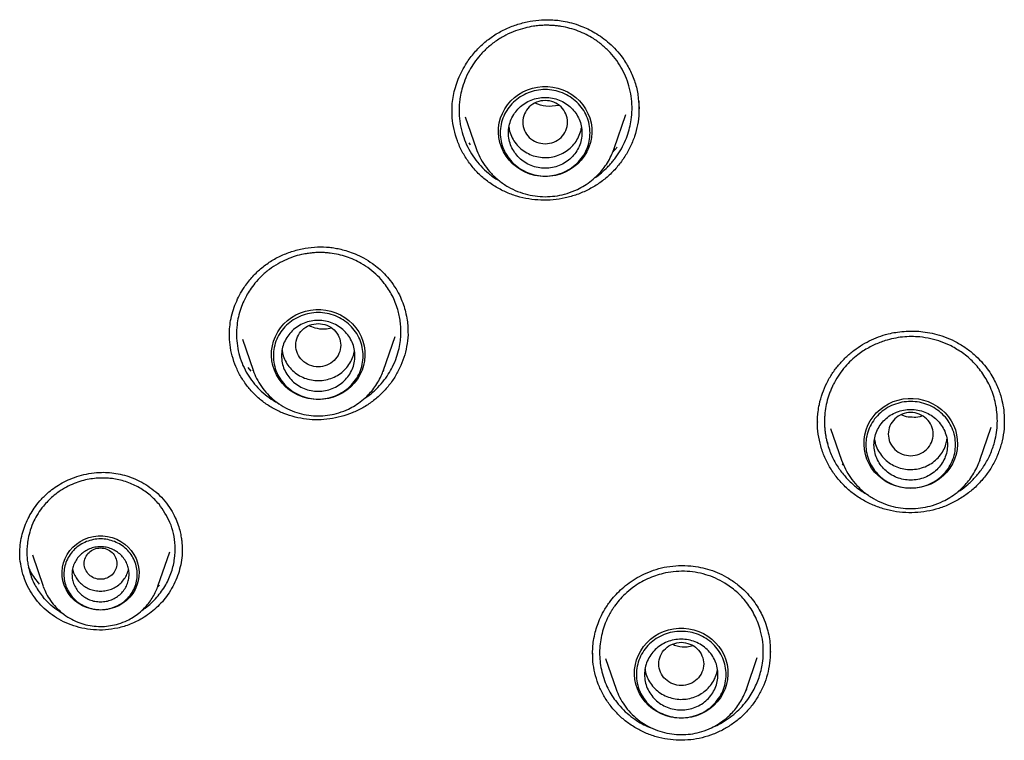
# Model space of a CAD drawing. Header units: millimetres. Extents: x 8 to 1762, y 12 to 2803.
# Tile 73 of 118: x 822 to 846, y 2369 to 2387. Entities that reach past the tile are written whole.
import ezdxf

# ---------------------------------------------------------------- set-up
doc = ezdxf.new("R2010")
doc.units = ezdxf.units.MM

msp = doc.modelspace()

# ---------------------------------------------------------------- linework, layer by layer
at = {"color": 7, "linetype": 'Continuous', "lineweight": 30}
for p, q in [((837.203, 2384.722), (837.22, 2384.518)), ((832.959, 2384.324), (833.226, 2383.55)), ((836.612, 2383.55), (836.897, 2384.377)), ((833.091, 2383.639), (833.056, 2383.687)), ((836.601, 2383.524), (836.612, 2383.549)), ((836.612, 2383.55), (836.603, 2383.524)), ((831.552, 2379.111), (831.557, 2379.04)), ((827.5, 2378.87), (827.762, 2378.11)), ((830.956, 2378.11), (831.24, 2378.935)), ((827.718, 2378.086), (827.642, 2378.175)), ((827.766, 2378.099), (827.762, 2378.11)), ((830.945, 2378.083), (830.955, 2378.11)), ((830.956, 2378.11), (830.946, 2378.083)), ((841.595, 2376.814), (841.596, 2376.849)), ((846.167, 2376.891), (846.166, 2376.857)), ((841.913, 2376.685), (842.183, 2375.903)), ((845.568, 2375.903), (845.847, 2376.712)), ((841.852, 2376.313), (841.818, 2376.38)), ((845.558, 2375.877), (845.568, 2375.903)), ((845.568, 2375.903), (845.559, 2375.878)), ((842.241, 2375.766), (842.196, 2375.81)), ((825.43, 2372.814), (825.721, 2373.656)), ((826.025, 2373.749), (826.023, 2373.705)), ((822.355, 2373.583), (822.62, 2372.814)), ((825.422, 2372.795), (825.43, 2372.813)), ((825.427, 2372.806), (825.422, 2372.801)), ((825.43, 2372.814), (825.424, 2372.795)), ((825.466, 2372.844), (825.433, 2372.812)), ((836.084, 2371.149), (836.083, 2371.162)), ((836.399, 2371.042), (836.656, 2370.296)), ((839.85, 2370.296), (840.117, 2371.07)), ((840.432, 2371.203), (840.433, 2371.196)), ((839.85, 2370.296), (839.827, 2370.235))]:
    msp.add_line(p, q, dxfattribs=at)
at = {"color": 7, "linetype": 'Continuous', "lineweight": 30, "flags": 128}
for points in [[(834.919, 2382.86), (834.793, 2382.867), (834.669, 2382.887), (834.547, 2382.92), (834.43, 2382.966), (834.319, 2383.024), (834.216, 2383.093), (834.12, 2383.173), (834.035, 2383.262), (833.96, 2383.36), (833.897, 2383.466), (833.846, 2383.577), (833.809, 2383.693), (833.784, 2383.812), (833.774, 2383.934), (833.778, 2384.055), (833.795, 2384.176), (833.826, 2384.294), (833.87, 2384.408), (833.927, 2384.516), (833.996, 2384.618), (834.076, 2384.712), (834.167, 2384.797), (834.266, 2384.871), (834.374, 2384.935), (834.488, 2384.987), (834.607, 2385.026), (834.731, 2385.053), (834.856, 2385.066), (834.982, 2385.066), (835.108, 2385.053), (835.231, 2385.026), (835.35, 2384.987), (835.464, 2384.935), (835.572, 2384.871), (835.672, 2384.797), (835.762, 2384.712), (835.842, 2384.618), (835.911, 2384.516), (835.968, 2384.408), (836.013, 2384.294), (836.044, 2384.176), (836.061, 2384.055), (836.064, 2383.934), (836.054, 2383.812), (836.03, 2383.693), (835.992, 2383.577), (835.941, 2383.466), (835.878, 2383.36), (835.803, 2383.262), (835.718, 2383.173), (835.623, 2383.093), (835.519, 2383.024), (835.408, 2382.966), (835.291, 2382.92), (835.17, 2382.887), (835.045, 2382.867), (834.919, 2382.86)], [(829.359, 2377.393), (829.233, 2377.4), (829.108, 2377.42), (828.987, 2377.453), (828.87, 2377.499), (828.759, 2377.557), (828.655, 2377.626), (828.56, 2377.706), (828.474, 2377.795), (828.4, 2377.893), (828.337, 2377.999), (828.286, 2378.11), (828.248, 2378.226), (828.224, 2378.345), (828.214, 2378.467), (828.217, 2378.588), (828.234, 2378.709), (828.265, 2378.827), (828.31, 2378.941), (828.367, 2379.049), (828.436, 2379.151), (828.516, 2379.245), (828.606, 2379.33), (828.706, 2379.404), (828.813, 2379.468), (828.928, 2379.52), (829.047, 2379.559), (829.17, 2379.586), (829.296, 2379.599), (829.422, 2379.599), (829.547, 2379.586), (829.67, 2379.559), (829.79, 2379.52), (829.904, 2379.468), (830.011, 2379.404), (830.111, 2379.33), (830.202, 2379.245), (830.282, 2379.151), (830.351, 2379.049), (830.408, 2378.941), (830.452, 2378.827), (830.483, 2378.709), (830.5, 2378.588), (830.504, 2378.467), (830.493, 2378.345), (830.469, 2378.226), (830.432, 2378.11), (830.381, 2377.999), (830.318, 2377.893), (830.243, 2377.795), (830.158, 2377.706), (830.062, 2377.626), (829.959, 2377.557), (829.848, 2377.499), (829.731, 2377.453), (829.609, 2377.42), (829.485, 2377.4), (829.359, 2377.393)], [(843.876, 2375.214), (843.75, 2375.221), (843.625, 2375.241), (843.504, 2375.274), (843.387, 2375.32), (843.276, 2375.377), (843.172, 2375.447), (843.077, 2375.527), (842.991, 2375.616), (842.917, 2375.714), (842.854, 2375.819), (842.803, 2375.931), (842.765, 2376.047), (842.741, 2376.166), (842.731, 2376.287), (842.734, 2376.409), (842.751, 2376.53), (842.782, 2376.647), (842.827, 2376.761), (842.884, 2376.87), (842.953, 2376.972), (843.033, 2377.066), (843.123, 2377.15), (843.223, 2377.225), (843.33, 2377.289), (843.445, 2377.341), (843.564, 2377.38), (843.687, 2377.407), (843.813, 2377.42), (843.939, 2377.42), (844.064, 2377.407), (844.187, 2377.38), (844.307, 2377.341), (844.421, 2377.289), (844.528, 2377.225), (844.628, 2377.15), (844.719, 2377.066), (844.799, 2376.972), (844.868, 2376.87), (844.925, 2376.761), (844.969, 2376.647), (845, 2376.53), (845.017, 2376.409), (845.021, 2376.287), (845.01, 2376.166), (844.986, 2376.047), (844.949, 2375.931), (844.898, 2375.819), (844.835, 2375.714), (844.76, 2375.616), (844.675, 2375.527), (844.579, 2375.447), (844.476, 2375.377), (844.365, 2375.32), (844.248, 2375.274), (844.126, 2375.241), (844.002, 2375.221), (843.876, 2375.214)], [(824.025, 2372.231), (823.909, 2372.238), (823.795, 2372.258), (823.684, 2372.292), (823.579, 2372.339), (823.48, 2372.398), (823.389, 2372.468), (823.308, 2372.548), (823.238, 2372.638), (823.18, 2372.735), (823.135, 2372.838), (823.103, 2372.946), (823.085, 2373.056), (823.082, 2373.168), (823.093, 2373.28), (823.117, 2373.389), (823.156, 2373.495), (823.208, 2373.595), (823.272, 2373.688), (823.348, 2373.773), (823.433, 2373.849), (823.528, 2373.913), (823.631, 2373.966), (823.739, 2374.007), (823.852, 2374.034), (823.967, 2374.048), (824.083, 2374.048), (824.198, 2374.034), (824.311, 2374.007), (824.42, 2373.966), (824.522, 2373.913), (824.617, 2373.849), (824.703, 2373.773), (824.778, 2373.688), (824.842, 2373.595), (824.894, 2373.495), (824.933, 2373.389), (824.958, 2373.28), (824.968, 2373.168), (824.965, 2373.056), (824.947, 2372.946), (824.915, 2372.838), (824.87, 2372.735), (824.812, 2372.638), (824.742, 2372.548), (824.661, 2372.468), (824.57, 2372.398), (824.472, 2372.339), (824.366, 2372.292), (824.255, 2372.258), (824.141, 2372.238), (824.025, 2372.231)], [(838.253, 2369.58), (838.127, 2369.586), (838.003, 2369.606), (837.881, 2369.64), (837.764, 2369.685), (837.653, 2369.743), (837.549, 2369.813), (837.454, 2369.892), (837.369, 2369.982), (837.294, 2370.08), (837.231, 2370.185), (837.18, 2370.297), (837.143, 2370.413), (837.118, 2370.532), (837.108, 2370.653), (837.111, 2370.775), (837.129, 2370.895), (837.16, 2371.013), (837.204, 2371.127), (837.261, 2371.236), (837.33, 2371.337), (837.41, 2371.431), (837.501, 2371.516), (837.6, 2371.591), (837.708, 2371.655), (837.822, 2371.706), (837.941, 2371.746), (838.065, 2371.773), (838.19, 2371.786), (838.316, 2371.786), (838.442, 2371.773), (838.565, 2371.746), (838.684, 2371.706), (838.798, 2371.655), (838.906, 2371.591), (839.005, 2371.516), (839.096, 2371.431), (839.176, 2371.337), (839.245, 2371.236), (839.302, 2371.127), (839.346, 2371.013), (839.377, 2370.895), (839.395, 2370.775), (839.398, 2370.653), (839.388, 2370.532), (839.364, 2370.413), (839.326, 2370.297), (839.275, 2370.185), (839.212, 2370.08), (839.137, 2369.982), (839.052, 2369.892), (838.957, 2369.813), (838.853, 2369.743), (838.742, 2369.685), (838.625, 2369.64), (838.504, 2369.606), (838.379, 2369.586), (838.253, 2369.58)]]:
    msp.add_lwpolyline(points, dxfattribs=at)
at = {"color": 7, "linetype": 'Continuous', "lineweight": 30}
for points, knots in [([(832.637, 2384.44), (832.637, 2384.495), (832.637, 2384.609), (832.66, 2384.799), (832.702, 2384.997), (832.767, 2385.201), (832.855, 2385.404), (832.981, 2385.632), (833.153, 2385.869), (833.375, 2386.101), (833.62, 2386.296), (833.889, 2386.454), (834.176, 2386.574), (834.47, 2386.655), (834.758, 2386.698), (834.995, 2386.706), (835.193, 2386.694), (835.37, 2386.671), (835.576, 2386.626), (835.778, 2386.559), (835.969, 2386.476), (836.143, 2386.383), (836.32, 2386.268), (836.496, 2386.127), (836.669, 2385.961), (836.769, 2385.831), (836.82, 2385.764)], [0, 0, 0, 0, 0.0308615, 0.0644978, 0.1002386, 0.1376129, 0.1766377, 0.2162121, 0.2736425, 0.3287269, 0.3820188, 0.4352905, 0.4888224, 0.5415188, 0.5913682, 0.6382047, 0.6630327, 0.6935311, 0.7298399, 0.7721032, 0.8036126, 0.8377718, 0.8745475, 0.9138858, 0.9557211, 1, 1, 1, 1]), ([(836.672, 2385.7), (836.619, 2385.768), (836.513, 2385.905), (836.32, 2386.085), (836.121, 2386.231), (835.921, 2386.344), (835.728, 2386.429), (835.524, 2386.495), (835.353, 2386.533), (835.217, 2386.552), (835.116, 2386.562), (835.007, 2386.567), (834.889, 2386.567), (834.762, 2386.559), (834.604, 2386.54), (834.411, 2386.501), (834.185, 2386.431), (833.951, 2386.327), (833.72, 2386.19), (833.508, 2386.024), (833.326, 2385.84), (833.179, 2385.652), (833.051, 2385.447), (832.95, 2385.23), (832.877, 2385.008), (832.837, 2384.822), (832.817, 2384.666), (832.809, 2384.53), (832.81, 2384.396), (832.82, 2384.264), (832.839, 2384.133), (832.874, 2383.963), (832.939, 2383.757), (833.045, 2383.524), (833.139, 2383.383), (833.185, 2383.313)], [0, 0, 0, 0, 0.039497, 0.079835, 0.121012, 0.152454, 0.184366, 0.216749, 0.249599, 0.263598, 0.278852, 0.295359, 0.313119, 0.332131, 0.352393, 0.38512, 0.42065, 0.458979, 0.500098, 0.541817, 0.580816, 0.6171, 0.650673, 0.691215, 0.726959, 0.757911, 0.778933, 0.7998, 0.820512, 0.841069, 0.861473, 0.881724, 0.921751, 0.961174, 1, 1, 1, 1]), ([(836.82, 2385.764), (836.881, 2385.67), (837.002, 2385.483), (837.123, 2385.172), (837.191, 2384.916), (837.201, 2384.764), (837.203, 2384.722)], [0, 0, 0, 0, 0.297815, 0.593424, 0.888082, 1, 1, 1, 1]), ([(836.114, 2382.816), (836.12, 2382.819), (836.185, 2382.858), (836.297, 2382.95), (836.425, 2383.065), (836.519, 2383.166), (836.59, 2383.248), (836.659, 2383.339), (836.748, 2383.471), (836.843, 2383.64), (836.93, 2383.846), (836.991, 2384.049), (837.033, 2384.266), (837.052, 2384.503), (837.04, 2384.761), (836.994, 2385.017), (836.915, 2385.261), (836.81, 2385.491), (836.718, 2385.631), (836.672, 2385.7)], [0, 0, 0, 0, 0.005867, 0.068039, 0.130239, 0.161359, 0.192487, 0.228481, 0.265323, 0.33653, 0.404471, 0.469138, 0.530526, 0.607246, 0.687599, 0.767676, 0.846437, 0.923879, 1, 1, 1, 1]), ([(837.215, 2384.532), (837.217, 2384.495), (837.221, 2384.36), (837.187, 2384.128), (837.115, 2383.843), (837.002, 2383.57), (836.855, 2383.314), (836.676, 2383.078), (836.468, 2382.866), (836.233, 2382.682), (835.975, 2382.53), (835.699, 2382.412), (835.411, 2382.33), (835.114, 2382.283), (834.814, 2382.274), (834.515, 2382.303), (834.224, 2382.371), (833.945, 2382.475), (833.683, 2382.614), (833.442, 2382.785), (833.223, 2382.985), (833.103, 2383.14), (833.042, 2383.217)], [0, 0, 0, 0, 0.019591, 0.071494, 0.12343, 0.175103, 0.22663, 0.278084, 0.329527, 0.381047, 0.432596, 0.484106, 0.535621, 0.587149, 0.638698, 0.690322, 0.741902, 0.793345, 0.844771, 0.896277, 0.947969, 1, 1, 1, 1]), ([(834.919, 2383.661), (834.847, 2383.669), (834.704, 2383.686), (834.52, 2383.807), (834.399, 2383.983), (834.354, 2384.191), (834.399, 2384.399), (834.52, 2384.576), (834.704, 2384.693), (834.919, 2384.735), (835.135, 2384.693), (835.319, 2384.576), (835.44, 2384.399), (835.484, 2384.191), (835.44, 2383.983), (835.319, 2383.807), (835.135, 2383.686), (834.991, 2383.669), (834.919, 2383.661)], [0, 0, 0, 0, 0.0625, 0.125, 0.1875, 0.25, 0.3125, 0.375, 0.4375, 0.5, 0.5625, 0.625, 0.6875, 0.75, 0.8125, 0.875, 0.9375, 1, 1, 1, 1]), ([(835.252, 2384.602), (835.146, 2384.585), (834.947, 2384.553), (834.76, 2384.624), (834.673, 2384.657)], [0, 0, 0, 0, 0.530176, 1, 1, 1, 1]), ([(837.207, 2384.725), (837.209, 2384.713), (837.221, 2384.642), (837.218, 2384.57), (837.215, 2384.51)], [0, 0, 0, 0, 0.16449, 1, 1, 1, 1]), ([(833.042, 2383.217), (832.988, 2383.3), (832.88, 2383.463), (832.763, 2383.732), (832.682, 2384.012), (832.64, 2384.263), (832.641, 2384.42), (832.641, 2384.481)], [0, 0, 0, 0, 0.217848, 0.434297, 0.650097, 0.865866, 1, 1, 1, 1]), ([(834.033, 2384.064), (834.035, 2384.045), (834.042, 2383.971), (834.089, 2383.845), (834.173, 2383.695), (834.289, 2383.565), (834.427, 2383.458), (834.585, 2383.38), (834.756, 2383.333), (834.933, 2383.318), (835.109, 2383.338), (835.278, 2383.39), (835.434, 2383.473), (835.569, 2383.583), (835.68, 2383.717), (835.759, 2383.869), (835.801, 2383.985), (835.806, 2384.049), (835.806, 2384.056)], [0, 0, 0, 0, 0.022374, 0.09157, 0.160766, 0.229962, 0.299158, 0.368354, 0.437551, 0.506747, 0.575943, 0.645139, 0.714335, 0.783531, 0.852727, 0.921923, 0.991119, 1, 1, 1, 1]), ([(833.226, 2383.549), (833.255, 2383.477), (833.313, 2383.329), (833.44, 2383.123), (833.598, 2382.928), (833.788, 2382.752), (834.004, 2382.604), (834.24, 2382.49), (834.484, 2382.412), (834.732, 2382.369), (834.978, 2382.361), (835.22, 2382.385), (835.465, 2382.442), (835.688, 2382.529), (835.887, 2382.638), (836.06, 2382.76), (836.211, 2382.898), (836.34, 2383.045), (836.447, 2383.197), (836.537, 2383.357), (836.581, 2383.47), (836.601, 2383.524)], [0, 0, 0, 0, 0.053121, 0.108275, 0.165554, 0.225085, 0.285951, 0.3456, 0.403928, 0.460947, 0.51667, 0.571107, 0.626466, 0.688372, 0.733511, 0.781764, 0.833158, 0.873791, 0.91621, 0.960416, 1, 1, 1, 1]), ([(836.678, 2383.577), (836.648, 2383.54), (836.618, 2383.501), (836.581, 2383.467), (836.579, 2383.466)], [0, 0, 0, 0, 0.9524843, 1, 1, 1, 1]), ([(833.185, 2383.313), (833.236, 2383.246), (833.339, 2383.112), (833.528, 2382.937), (833.684, 2382.814), (833.783, 2382.76), (833.805, 2382.748)], [0, 0, 0, 0, 0.2982481, 0.6019066, 0.911016, 1, 1, 1, 1]), ([(827.182, 2378.958), (827.183, 2379.014), (827.185, 2379.135), (827.209, 2379.335), (827.26, 2379.547), (827.335, 2379.757), (827.428, 2379.954), (827.555, 2380.166), (827.723, 2380.385), (827.942, 2380.601), (828.188, 2380.783), (828.456, 2380.928), (828.741, 2381.036), (829.037, 2381.107), (829.336, 2381.138), (829.582, 2381.132), (829.773, 2381.107), (829.922, 2381.076), (830.086, 2381.031), (830.273, 2380.962), (830.479, 2380.862), (830.67, 2380.743), (830.84, 2380.61), (830.988, 2380.474), (831.076, 2380.368), (831.121, 2380.314)], [0, 0, 0, 0, 0.033021, 0.07106, 0.113162, 0.154698, 0.195069, 0.234264, 0.291269, 0.347437, 0.402926, 0.458276, 0.513828, 0.569425, 0.624282, 0.677718, 0.703945, 0.730362, 0.761269, 0.797844, 0.840083, 0.887932, 0.922902, 0.96027, 1, 1, 1, 1]), ([(830.977, 2380.241), (830.925, 2380.304), (830.818, 2380.43), (830.627, 2380.594), (830.431, 2380.724), (830.236, 2380.823), (830.049, 2380.895), (829.853, 2380.95), (829.688, 2380.978), (829.556, 2380.991), (829.458, 2380.996), (829.353, 2380.996), (829.24, 2380.99), (829.12, 2380.977), (828.97, 2380.952), (828.79, 2380.907), (828.581, 2380.83), (828.367, 2380.723), (828.157, 2380.585), (827.968, 2380.424), (827.811, 2380.255), (827.691, 2380.093), (827.601, 2379.945), (827.525, 2379.793), (827.456, 2379.62), (827.4, 2379.424), (827.362, 2379.201), (827.35, 2378.963), (827.371, 2378.708), (827.425, 2378.462), (827.51, 2378.23), (827.62, 2378.012), (827.715, 2377.882), (827.762, 2377.817)], [0, 0, 0, 0, 0.039519, 0.07987, 0.121051, 0.15249, 0.184396, 0.216767, 0.249601, 0.263965, 0.279501, 0.296208, 0.314084, 0.333129, 0.35334, 0.385833, 0.420941, 0.458655, 0.49897, 0.539996, 0.576549, 0.608638, 0.63627, 0.659452, 0.690738, 0.725526, 0.757887, 0.799844, 0.841148, 0.881807, 0.921831, 0.961226, 1, 1, 1, 1]), ([(830.477, 2377.409), (830.511, 2377.431), (830.619, 2377.499), (830.777, 2377.639), (830.943, 2377.82), (831.076, 2378.005), (831.19, 2378.207), (831.279, 2378.419), (831.34, 2378.636), (831.372, 2378.826), (831.385, 2378.994), (831.384, 2379.15), (831.371, 2379.304), (831.346, 2379.454), (831.291, 2379.67), (831.185, 2379.945), (831.046, 2380.143), (830.977, 2380.241)], [0, 0, 0, 0, 0.03672, 0.116731, 0.191695, 0.261599, 0.326428, 0.404929, 0.474369, 0.534725, 0.583719, 0.632172, 0.680085, 0.727456, 0.774285, 0.888837, 1, 1, 1, 1]), ([(831.121, 2380.314), (831.171, 2380.246), (831.265, 2380.116), (831.371, 2379.912), (831.447, 2379.722), (831.502, 2379.533), (831.537, 2379.351), (831.555, 2379.185), (831.557, 2379.088), (831.558, 2379.046)], [0, 0, 0, 0, 0.183644, 0.349834, 0.499139, 0.631885, 0.783408, 0.906075, 1, 1, 1, 1]), ([(829.359, 2379.254), (829.287, 2379.246), (829.143, 2379.229), (828.959, 2379.108), (828.838, 2378.932), (828.794, 2378.724), (828.838, 2378.516), (828.959, 2378.339), (829.143, 2378.223), (829.359, 2378.18), (829.574, 2378.223), (829.758, 2378.339), (829.879, 2378.516), (829.924, 2378.724), (829.879, 2378.932), (829.758, 2379.108), (829.574, 2379.229), (829.431, 2379.246), (829.359, 2379.254)], [0, 0, 0, 0, 0.0625, 0.125, 0.1875, 0.25, 0.3125, 0.375, 0.4375, 0.5, 0.5625, 0.625, 0.6875, 0.75, 0.8125, 0.875, 0.9375, 1, 1, 1, 1]), ([(829.685, 2379.139), (829.629, 2379.13), (829.495, 2379.106), (829.302, 2379.13), (829.18, 2379.182), (829.131, 2379.202)], [0, 0, 0, 0, 0.295853, 0.718361, 1, 1, 1, 1]), ([(827.624, 2377.716), (827.569, 2377.792), (827.459, 2377.944), (827.336, 2378.196), (827.246, 2378.46), (827.192, 2378.729), (827.186, 2378.91), (827.183, 2378.997)], [0, 0, 0, 0, 0.203642, 0.405956, 0.607655, 0.809325, 1, 1, 1, 1]), ([(831.557, 2379.061), (831.557, 2379.055), (831.563, 2378.957), (831.54, 2378.764), (831.484, 2378.488), (831.387, 2378.222), (831.258, 2377.971), (831.097, 2377.738), (830.907, 2377.527), (830.691, 2377.341), (830.452, 2377.184), (830.193, 2377.06), (829.922, 2376.968), (829.641, 2376.911), (829.355, 2376.889), (829.069, 2376.904), (828.788, 2376.957), (828.517, 2377.045), (828.261, 2377.166), (828.024, 2377.319), (827.807, 2377.501), (827.685, 2377.644), (827.624, 2377.716)], [0, 0, 0, 0, 0.0029683, 0.0557552, 0.1085731, 0.1611167, 0.2135093, 0.2658281, 0.3181392, 0.3705341, 0.4229585, 0.4753384, 0.5277211, 0.580116, 0.6325361, 0.6850392, 0.7375, 0.7898192, 0.8421191, 0.8945001, 0.9470746, 1, 1, 1, 1]), ([(841.591, 2376.812), (841.592, 2376.854), (841.592, 2376.945), (841.605, 2377.101), (841.64, 2377.306), (841.706, 2377.544), (841.812, 2377.797), (841.946, 2378.03), (842.104, 2378.241), (842.284, 2378.431), (842.481, 2378.599), (842.693, 2378.742), (842.914, 2378.861), (843.143, 2378.953), (843.357, 2379.013), (843.565, 2379.051), (843.778, 2379.072), (844.005, 2379.072), (844.236, 2379.05), (844.465, 2379.006), (844.709, 2378.935), (844.868, 2378.862), (844.95, 2378.824)], [0, 0, 0, 0, 0.028666, 0.063005, 0.102865, 0.163602, 0.222546, 0.279835, 0.336171, 0.391954, 0.447073, 0.501384, 0.554664, 0.606827, 0.658004, 0.69536, 0.740618, 0.793811, 0.838893, 0.888345, 0.942076, 1, 1, 1, 1]), ([(844.865, 2378.705), (844.786, 2378.741), (844.626, 2378.815), (844.367, 2378.889), (844.119, 2378.928), (843.886, 2378.938), (843.673, 2378.927), (843.459, 2378.894), (843.273, 2378.846), (843.114, 2378.79), (842.98, 2378.733), (842.844, 2378.664), (842.71, 2378.583), (842.565, 2378.481), (842.414, 2378.352), (842.262, 2378.194), (842.123, 2378.013), (842.033, 2377.866), (841.981, 2377.765), (841.958, 2377.718), (841.936, 2377.67), (841.916, 2377.622), (841.897, 2377.573), (841.879, 2377.524), (841.862, 2377.475), (841.831, 2377.375), (841.794, 2377.222), (841.772, 2377.054), (841.764, 2376.924), (841.762, 2376.834), (841.765, 2376.744), (841.771, 2376.655), (841.782, 2376.568), (841.795, 2376.483), (841.812, 2376.399), (841.852, 2376.238), (841.934, 2376.01), (842.085, 2375.736), (842.265, 2375.5), (842.465, 2375.302), (842.651, 2375.156), (842.775, 2375.087), (842.822, 2375.061)], [0, 0, 0, 0, 0.040079, 0.081029, 0.122848, 0.154792, 0.187224, 0.220142, 0.253546, 0.274905, 0.29715, 0.320279, 0.344292, 0.369187, 0.401539, 0.435265, 0.470361, 0.506824, 0.514941, 0.523057, 0.531172, 0.539285, 0.547398, 0.555509, 0.563619, 0.571727, 0.604137, 0.636528, 0.650819, 0.664947, 0.678912, 0.692713, 0.706352, 0.719829, 0.733143, 0.746295, 0.797233, 0.845593, 0.891386, 0.934618, 0.975297, 1, 1, 1, 1]), ([(844.95, 2378.824), (845.038, 2378.775), (845.207, 2378.681), (845.425, 2378.509), (845.605, 2378.331), (845.75, 2378.153), (845.864, 2377.98), (845.952, 2377.818), (846.019, 2377.667), (846.072, 2377.519), (846.121, 2377.342), (846.16, 2377.131), (846.166, 2376.97), (846.169, 2376.89)], [0, 0, 0, 0, 0.124032, 0.237991, 0.342331, 0.437304, 0.523055, 0.599661, 0.667156, 0.729684, 0.795078, 0.898576, 1, 1, 1, 1]), ([(828.473, 2378.599), (828.477, 2378.568), (828.488, 2378.48), (828.544, 2378.344), (828.636, 2378.198), (828.756, 2378.072), (828.9, 2377.972), (829.061, 2377.9), (829.234, 2377.86), (829.411, 2377.853), (829.586, 2377.879), (829.753, 2377.938), (829.905, 2378.028), (830.035, 2378.144), (830.139, 2378.282), (830.214, 2378.432), (830.236, 2378.538), (830.246, 2378.588)], [0, 0, 0, 0, 0.0381355, 0.1073271, 0.1765187, 0.2457102, 0.3149018, 0.3840933, 0.4532849, 0.5224764, 0.591668, 0.6608595, 0.7300511, 0.7992427, 0.8684342, 0.9376258, 1, 1, 1, 1]), ([(845.02, 2375.124), (845.042, 2375.137), (845.136, 2375.192), (845.289, 2375.317), (845.478, 2375.502), (845.648, 2375.721), (845.771, 2375.931), (845.853, 2376.117), (845.907, 2376.267), (845.974, 2376.514), (846.014, 2376.861), (845.97, 2377.291), (845.845, 2377.684), (845.656, 2378.026), (845.42, 2378.31), (845.157, 2378.54), (844.96, 2378.651), (844.865, 2378.705)], [0, 0, 0, 0, 0.017358, 0.074276, 0.13434, 0.197558, 0.263939, 0.300988, 0.337492, 0.37345, 0.47785, 0.577322, 0.671841, 0.761384, 0.845933, 0.925475, 1, 1, 1, 1]), ([(827.762, 2378.11), (827.789, 2378.041), (827.844, 2377.902), (827.964, 2377.707), (828.113, 2377.523), (828.292, 2377.357), (828.496, 2377.218), (828.718, 2377.11), (828.948, 2377.036), (829.182, 2376.996), (829.413, 2376.988), (829.642, 2377.01), (829.873, 2377.065), (830.083, 2377.146), (830.271, 2377.249), (830.434, 2377.365), (830.577, 2377.495), (830.699, 2377.634), (830.799, 2377.777), (830.884, 2377.927), (830.925, 2378.033), (830.945, 2378.083)], [0, 0, 0, 0, 0.053212, 0.108413, 0.165705, 0.225232, 0.286106, 0.345769, 0.40411, 0.461144, 0.516882, 0.571337, 0.626721, 0.688654, 0.733818, 0.782104, 0.833541, 0.874213, 0.916679, 0.96094, 1, 1, 1, 1]), ([(827.762, 2377.817), (827.814, 2377.756), (827.917, 2377.633), (828.104, 2377.473), (828.265, 2377.36), (828.367, 2377.309), (828.394, 2377.295)], [0, 0, 0, 0, 0.28957, 0.5864352, 0.8906583, 1, 1, 1, 1]), ([(843.876, 2376.015), (843.804, 2376.023), (843.66, 2376.04), (843.476, 2376.161), (843.355, 2376.337), (843.311, 2376.545), (843.355, 2376.753), (843.476, 2376.93), (843.66, 2377.046), (843.876, 2377.089), (844.091, 2377.046), (844.275, 2376.93), (844.396, 2376.753), (844.44, 2376.545), (844.396, 2376.337), (844.275, 2376.161), (844.091, 2376.04), (843.948, 2376.023), (843.876, 2376.015)], [0, 0, 0, 0, 0.0625, 0.125, 0.1875, 0.25, 0.3125, 0.375, 0.4375, 0.5, 0.5625, 0.625, 0.6875, 0.75, 0.8125, 0.875, 0.9375, 1, 1, 1, 1]), ([(842.817, 2374.868), (842.73, 2374.917), (842.555, 2375.014), (842.322, 2375.201), (842.115, 2375.412), (841.939, 2375.649), (841.795, 2375.906), (841.685, 2376.181), (841.618, 2376.468), (841.588, 2376.691), (841.593, 2376.816), (841.594, 2376.844)], [0, 0, 0, 0, 0.1213429, 0.2419072, 0.3621113, 0.4822995, 0.602811, 0.7240476, 0.8453634, 0.9660615, 1, 1, 1, 1]), ([(846.167, 2376.882), (846.167, 2376.811), (846.166, 2376.643), (846.12, 2376.38), (846.036, 2376.098), (845.915, 2375.829), (845.758, 2375.578), (845.569, 2375.349), (845.351, 2375.145), (845.109, 2374.97), (844.846, 2374.827), (844.567, 2374.718), (844.275, 2374.648), (843.977, 2374.615), (843.677, 2374.62), (843.38, 2374.664), (843.09, 2374.743), (842.908, 2374.826), (842.817, 2374.868)], [0, 0, 0, 0, 0.045842, 0.109325, 0.172795, 0.23636, 0.299959, 0.36351, 0.427066, 0.490637, 0.554232, 0.61792, 0.681553, 0.745022, 0.808471, 0.87202, 0.935801, 1, 1, 1, 1]), ([(844.156, 2376.989), (844.137, 2376.982), (844.058, 2376.952), (843.91, 2376.956), (843.752, 2376.964), (843.67, 2377.006), (843.643, 2377.019)], [0, 0, 0, 0, 0.116683, 0.474384, 0.827501, 1, 1, 1, 1]), ([(842.989, 2376.415), (842.997, 2376.372), (843.014, 2376.273), (843.081, 2376.128), (843.18, 2375.986), (843.306, 2375.866), (843.455, 2375.772), (843.619, 2375.708), (843.794, 2375.676), (843.971, 2375.677), (844.145, 2375.712), (844.309, 2375.778), (844.456, 2375.874), (844.58, 2375.996), (844.677, 2376.139), (844.74, 2376.282), (844.756, 2376.377), (844.762, 2376.417)], [0, 0, 0, 0, 0.0530681, 0.1221721, 0.1912762, 0.2603802, 0.3294842, 0.3985882, 0.4676922, 0.5367963, 0.6059003, 0.6750043, 0.7441083, 0.8132123, 0.8823164, 0.9514204, 1, 1, 1, 1]), ([(842.183, 2375.903), (842.211, 2375.831), (842.269, 2375.683), (842.396, 2375.476), (842.554, 2375.282), (842.744, 2375.106), (842.961, 2374.958), (843.196, 2374.844), (843.441, 2374.765), (843.688, 2374.723), (843.934, 2374.715), (844.176, 2374.738), (844.422, 2374.796), (844.644, 2374.883), (844.844, 2374.992), (845.016, 2375.114), (845.168, 2375.252), (845.297, 2375.399), (845.403, 2375.551), (845.494, 2375.711), (845.537, 2375.824), (845.558, 2375.877)], [0, 0, 0, 0, 0.053121, 0.108275, 0.165554, 0.225085, 0.285951, 0.3456, 0.403928, 0.460947, 0.51667, 0.571107, 0.626466, 0.688372, 0.733511, 0.781764, 0.833158, 0.873791, 0.91621, 0.960416, 1, 1, 1, 1]), ([(822.046, 2373.614), (822.049, 2373.686), (822.053, 2373.829), (822.09, 2374.039), (822.147, 2374.24), (822.224, 2374.43), (822.318, 2374.608), (822.433, 2374.783), (822.578, 2374.959), (822.741, 2375.115), (822.913, 2375.246), (823.087, 2375.353), (823.284, 2375.448), (823.502, 2375.526), (823.741, 2375.582), (823.975, 2375.609), (824.198, 2375.609), (824.405, 2375.586), (824.616, 2375.539), (824.828, 2375.467), (825.038, 2375.369), (825.24, 2375.242), (825.433, 2375.09), (825.543, 2374.967), (825.599, 2374.905)], [0, 0, 0, 0, 0.045433, 0.089808, 0.133043, 0.175159, 0.216136, 0.256962, 0.303147, 0.355459, 0.39378, 0.434985, 0.479087, 0.526039, 0.575738, 0.628038, 0.668894, 0.711189, 0.755224, 0.801008, 0.848479, 0.897537, 0.948069, 1, 1, 1, 1]), ([(825.458, 2374.826), (825.388, 2374.903), (825.246, 2375.057), (824.98, 2375.239), (824.68, 2375.377), (824.418, 2375.442), (824.214, 2375.465), (824.069, 2375.47), (823.911, 2375.463), (823.741, 2375.441), (823.561, 2375.399), (823.374, 2375.336), (823.183, 2375.246), (823.009, 2375.139), (822.857, 2375.022), (822.733, 2374.905), (822.609, 2374.766), (822.493, 2374.604), (822.384, 2374.406), (822.303, 2374.2), (822.251, 2373.996), (822.226, 2373.821), (822.218, 2373.668), (822.222, 2373.528), (822.238, 2373.39), (822.264, 2373.255), (822.318, 2373.06), (822.42, 2372.813), (822.552, 2372.636), (822.616, 2372.549)], [0, 0, 0, 0, 0.055296, 0.112122, 0.170477, 0.230358, 0.253456, 0.278853, 0.306544, 0.336524, 0.368789, 0.403331, 0.440144, 0.47922, 0.510664, 0.540603, 0.56904, 0.608874, 0.64535, 0.688765, 0.726253, 0.757829, 0.783139, 0.808203, 0.833023, 0.857603, 0.881943, 0.94169, 1, 1, 1, 1]), ([(825.599, 2374.905), (825.651, 2374.836), (825.749, 2374.707), (825.855, 2374.505), (825.928, 2374.322), (825.974, 2374.159), (826.001, 2374.021), (826.016, 2373.909), (826.022, 2373.824), (826.024, 2373.777), (826.025, 2373.758)], [0, 0, 0, 0, 0.205137, 0.386143, 0.54406, 0.679446, 0.792599, 0.883677, 0.952774, 1, 1, 1, 1]), ([(825.408, 2372.547), (825.484, 2372.644), (825.632, 2372.835), (825.772, 2373.16), (825.848, 2373.487), (825.861, 2373.806), (825.82, 2374.104), (825.712, 2374.46), (825.558, 2374.683), (825.458, 2374.826)], [0, 0, 0, 0, 0.1472496, 0.2882261, 0.4228902, 0.5512083, 0.6731533, 0.7887047, 1, 1, 1, 1]), ([(822.481, 2372.444), (822.429, 2372.512), (822.325, 2372.648), (822.207, 2372.875), (822.118, 2373.114), (822.065, 2373.362), (822.042, 2373.544), (822.048, 2373.64), (822.048, 2373.652)], [0, 0, 0, 0, 0.195861, 0.390411, 0.584353, 0.778264, 0.972707, 1, 1, 1, 1]), ([(824.025, 2373.756), (823.973, 2373.75), (823.868, 2373.738), (823.735, 2373.65), (823.647, 2373.522), (823.614, 2373.371), (823.647, 2373.22), (823.735, 2373.091), (823.868, 2373.006), (824.025, 2372.975), (824.182, 2373.006), (824.316, 2373.091), (824.404, 2373.22), (824.436, 2373.371), (824.404, 2373.522), (824.316, 2373.65), (824.182, 2373.738), (824.077, 2373.75), (824.025, 2373.756)], [0, 0, 0, 0, 0.0625, 0.125, 0.1875, 0.25, 0.3125, 0.375, 0.4375, 0.5, 0.5625, 0.625, 0.6875, 0.75, 0.8125, 0.875, 0.9375, 1, 1, 1, 1]), ([(826.026, 2373.724), (826.027, 2373.709), (826.031, 2373.62), (826.012, 2373.455), (825.968, 2373.233), (825.896, 2373.016), (825.798, 2372.807), (825.68, 2372.611), (825.585, 2372.494), (825.539, 2372.437)], [0, 0, 0, 0, 0.031425, 0.193122, 0.354465, 0.515683, 0.680503, 0.8456, 1, 1, 1, 1]), ([(822.532, 2372.864), (822.492, 2372.912), (822.409, 2373.012), (822.321, 2373.155), (822.276, 2373.25), (822.26, 2373.285)], [0, 0, 0, 0, 0.368947, 0.767729, 1, 1, 1, 1]), ([(823.338, 2373.239), (823.338, 2373.239), (823.343, 2373.195), (823.376, 2373.111), (823.439, 2372.994), (823.527, 2372.891), (823.634, 2372.806), (823.755, 2372.744), (823.888, 2372.704), (823.979, 2372.699), (824.025, 2372.696)], [0, 0, 0, 0, 0.000201, 0.14303, 0.285858, 0.428687, 0.571515, 0.714343, 0.857172, 1, 1, 1, 1]), ([(824.025, 2372.696), (824.071, 2372.699), (824.163, 2372.704), (824.295, 2372.744), (824.417, 2372.806), (824.523, 2372.891), (824.611, 2372.994), (824.674, 2373.111), (824.707, 2373.195), (824.712, 2373.239), (824.712, 2373.239)], [0, 0, 0, 0, 0.142828, 0.285657, 0.428485, 0.571313, 0.714142, 0.85697, 0.999799, 1, 1, 1, 1]), ([(836.08, 2371.15), (836.081, 2371.202), (836.083, 2371.314), (836.104, 2371.495), (836.142, 2371.681), (836.199, 2371.868), (836.275, 2372.058), (836.384, 2372.265), (836.514, 2372.454), (836.659, 2372.622), (836.807, 2372.766), (836.98, 2372.904), (837.176, 2373.032), (837.397, 2373.145), (837.641, 2373.236), (837.907, 2373.299), (838.193, 2373.328), (838.468, 2373.32), (838.725, 2373.282), (838.959, 2373.221), (839.193, 2373.134), (839.34, 2373.053), (839.414, 2373.011)], [0, 0, 0, 0, 0.034954, 0.075185, 0.120738, 0.158907, 0.203098, 0.253628, 0.310592, 0.352283, 0.396941, 0.444528, 0.494968, 0.548149, 0.603951, 0.662387, 0.723937, 0.788643, 0.839176, 0.891308, 0.944938, 1, 1, 1, 1]), ([(839.318, 2372.894), (839.245, 2372.934), (839.097, 2373.017), (838.854, 2373.105), (838.597, 2373.163), (838.33, 2373.188), (838.064, 2373.177), (837.826, 2373.136), (837.615, 2373.075), (837.424, 2372.999), (837.238, 2372.902), (837.052, 2372.778), (836.881, 2372.635), (836.735, 2372.482), (836.638, 2372.357), (836.573, 2372.261), (836.528, 2372.188), (836.486, 2372.114), (836.448, 2372.038), (836.395, 2371.922), (836.336, 2371.763), (836.285, 2371.558), (836.256, 2371.348), (836.249, 2371.137), (836.265, 2370.927), (836.305, 2370.717), (836.367, 2370.51), (836.451, 2370.314), (836.552, 2370.134), (836.679, 2369.955), (836.833, 2369.782), (837.013, 2369.623), (837.144, 2369.538), (837.207, 2369.496)], [0, 0, 0, 0, 0.040069, 0.080916, 0.122544, 0.164953, 0.208143, 0.248307, 0.27946, 0.311967, 0.345826, 0.379096, 0.418062, 0.451677, 0.479952, 0.493558, 0.507159, 0.520754, 0.534344, 0.547928, 0.581851, 0.61574, 0.649596, 0.683418, 0.717207, 0.750964, 0.786399, 0.820596, 0.853558, 0.885291, 0.925686, 0.963919, 1, 1, 1, 1]), ([(839.414, 2373.011), (839.491, 2372.96), (839.641, 2372.862), (839.831, 2372.687), (839.987, 2372.509), (840.112, 2372.332), (840.209, 2372.16), (840.294, 2371.976), (840.361, 2371.782), (840.408, 2371.576), (840.432, 2371.384), (840.435, 2371.259), (840.436, 2371.199)], [0, 0, 0, 0, 0.127198, 0.244701, 0.352952, 0.452202, 0.542597, 0.624219, 0.73027, 0.824998, 0.914869, 1, 1, 1, 1]), ([(822.62, 2372.813), (822.644, 2372.753), (822.692, 2372.63), (822.798, 2372.458), (822.929, 2372.297), (823.087, 2372.151), (823.266, 2372.028), (823.461, 2371.933), (823.663, 2371.868), (823.869, 2371.833), (824.072, 2371.826), (824.273, 2371.845), (824.476, 2371.893), (824.661, 2371.965), (824.826, 2372.055), (824.97, 2372.156), (825.096, 2372.271), (825.204, 2372.394), (825.292, 2372.52), (825.368, 2372.654), (825.405, 2372.749), (825.422, 2372.795)], [0, 0, 0, 0, 0.053295, 0.108453, 0.165612, 0.224956, 0.285675, 0.345201, 0.40341, 0.460317, 0.515937, 0.570286, 0.625573, 0.687401, 0.732499, 0.78073, 0.832128, 0.872785, 0.915248, 0.959519, 1, 1, 1, 1]), ([(839.051, 2369.377), (839.059, 2369.38), (839.131, 2369.404), (839.265, 2369.482), (839.515, 2369.641), (839.737, 2369.85), (839.912, 2370.079), (840.047, 2370.298), (840.17, 2370.578), (840.244, 2370.889), (840.269, 2371.181), (840.257, 2371.446), (840.197, 2371.76), (840.072, 2372.093), (839.866, 2372.419), (839.615, 2372.692), (839.416, 2372.827), (839.318, 2372.894)], [0, 0, 0, 0, 0.005553, 0.052086, 0.105552, 0.209116, 0.25939, 0.303605, 0.386235, 0.468988, 0.524265, 0.58865, 0.652649, 0.745328, 0.834121, 0.919014, 1, 1, 1, 1]), ([(824.445, 2371.789), (824.345, 2371.771), (824.148, 2371.737), (823.853, 2371.742), (823.57, 2371.784), (823.305, 2371.863), (823.06, 2371.971), (822.84, 2372.106), (822.643, 2372.262), (822.534, 2372.384), (822.481, 2372.444)], [0, 0, 0, 0, 0.138358, 0.272316, 0.402858, 0.529418, 0.652111, 0.772054, 0.887477, 1, 1, 1, 1]), ([(823.121, 2372.134), (823.064, 2372.167), (822.939, 2372.239), (822.769, 2372.379), (822.667, 2372.493), (822.616, 2372.549)], [0, 0, 0, 0, 0.300755, 0.654931, 1, 1, 1, 1]), ([(825.045, 2372.23), (825.07, 2372.246), (825.15, 2372.298), (825.274, 2372.403), (825.363, 2372.499), (825.408, 2372.547)], [0, 0, 0, 0, 0.184151, 0.591906, 1, 1, 1, 1]), ([(825.539, 2372.437), (825.49, 2372.385), (825.392, 2372.281), (825.225, 2372.144), (825.016, 2372.004), (824.757, 2371.874), (824.549, 2371.817), (824.445, 2371.789)], [0, 0, 0, 0, 0.166875, 0.333643, 0.50045, 0.750277, 1, 1, 1, 1]), ([(838.253, 2371.441), (838.181, 2371.432), (838.038, 2371.416), (837.854, 2371.294), (837.733, 2371.119), (837.688, 2370.911), (837.733, 2370.703), (837.854, 2370.526), (838.038, 2370.409), (838.253, 2370.366), (838.469, 2370.409), (838.653, 2370.526), (838.774, 2370.703), (838.818, 2370.911), (838.774, 2371.119), (838.653, 2371.294), (838.469, 2371.416), (838.325, 2371.432), (838.253, 2371.441)], [0, 0, 0, 0, 0.0625, 0.125, 0.1875, 0.25, 0.3125, 0.375, 0.4375, 0.5, 0.5625, 0.625, 0.6875, 0.75, 0.8125, 0.875, 0.9375, 1, 1, 1, 1]), ([(838.54, 2371.351), (838.492, 2371.34), (838.366, 2371.312), (838.187, 2371.327), (838.07, 2371.374), (838.028, 2371.39)], [0, 0, 0, 0, 0.279823, 0.740078, 1, 1, 1, 1]), ([(837.116, 2369.354), (837.036, 2369.406), (836.877, 2369.511), (836.668, 2369.705), (836.486, 2369.922), (836.334, 2370.16), (836.215, 2370.417), (836.131, 2370.688), (836.085, 2370.944), (836.083, 2371.109), (836.083, 2371.179)], [0, 0, 0, 0, 0.129727, 0.258595, 0.387075, 0.515559, 0.644426, 0.774115, 0.90388, 1, 1, 1, 1]), ([(840.433, 2371.22), (840.434, 2371.194), (840.439, 2371.075), (840.411, 2370.862), (840.35, 2370.588), (840.25, 2370.324), (840.117, 2370.074), (839.952, 2369.843), (839.758, 2369.636), (839.539, 2369.455), (839.298, 2369.303), (839.039, 2369.182), (838.767, 2369.096), (838.485, 2369.047), (838.2, 2369.035), (837.916, 2369.059), (837.637, 2369.121), (837.367, 2369.215), (837.2, 2369.307), (837.116, 2369.354)], [0, 0, 0, 0, 0.016839, 0.078217, 0.139509, 0.200795, 0.262184, 0.323618, 0.38501, 0.446405, 0.50781, 0.569241, 0.630773, 0.692261, 0.753587, 0.814896, 0.876307, 0.937948, 1, 1, 1, 1]), ([(837.367, 2370.785), (837.37, 2370.761), (837.379, 2370.68), (837.43, 2370.549), (837.518, 2370.401), (837.635, 2370.272), (837.776, 2370.169), (837.936, 2370.093), (838.107, 2370.049), (838.285, 2370.038), (838.461, 2370.061), (838.629, 2370.116), (838.782, 2370.202), (838.916, 2370.315), (839.023, 2370.451), (839.103, 2370.604), (839.128, 2370.714), (839.141, 2370.769)], [0, 0, 0, 0, 0.030031, 0.099363, 0.168695, 0.238027, 0.307359, 0.376691, 0.446023, 0.515355, 0.584687, 0.654018, 0.72335, 0.792682, 0.862014, 0.931346, 1, 1, 1, 1]), ([(836.656, 2370.296), (836.683, 2370.228), (836.738, 2370.088), (836.858, 2369.893), (837.007, 2369.709), (837.186, 2369.544), (837.39, 2369.404), (837.612, 2369.296), (837.843, 2369.223), (838.076, 2369.183), (838.308, 2369.175), (838.536, 2369.197), (838.768, 2369.251), (838.977, 2369.333), (839.165, 2369.436), (839.329, 2369.551), (839.472, 2369.681), (839.593, 2369.82), (839.694, 2369.963), (839.783, 2370.122), (839.827, 2370.237), (839.85, 2370.296)], [0, 0, 0, 0, 0.052843, 0.10766, 0.164554, 0.223668, 0.284119, 0.343368, 0.401305, 0.457942, 0.513293, 0.567371, 0.62237, 0.683873, 0.728723, 0.776674, 0.827754, 0.868144, 0.910315, 0.954268, 1, 1, 1, 1]), ([(837.207, 2369.496), (837.32, 2369.428), (837.435, 2369.36), (837.562, 2369.327), (837.563, 2369.327)], [0, 0, 0, 0, 0.9926448, 1, 1, 1, 1])]:
    msp.add_open_spline(points, degree=3, knots=knots, dxfattribs=at)
for points in [[(836.019, 2383.931), (836.015, 2383.861), (836.007, 2383.723), (835.941, 2383.522), (835.84, 2383.338), (835.702, 2383.176), (835.534, 2383.044), (835.343, 2382.945), (835.135, 2382.884), (834.919, 2382.864), (834.703, 2382.884), (834.496, 2382.945), (834.304, 2383.044), (834.136, 2383.176), (833.999, 2383.338), (833.896, 2383.522), (833.833, 2383.723), (833.812, 2383.931), (833.833, 2384.139), (833.896, 2384.339), (833.999, 2384.523), (834.136, 2384.685), (834.304, 2384.818), (834.496, 2384.916), (834.703, 2384.977), (834.919, 2384.997), (835.135, 2384.977), (835.343, 2384.916), (835.534, 2384.818), (835.702, 2384.685), (835.84, 2384.523), (835.941, 2384.339), (836.007, 2384.139), (836.015, 2384), (836.019, 2383.931)], [(835.819, 2383.931), (835.816, 2383.987), (835.809, 2384.101), (835.756, 2384.265), (835.672, 2384.416), (835.56, 2384.548), (835.422, 2384.656), (835.266, 2384.737), (835.096, 2384.787), (834.919, 2384.803), (834.742, 2384.787), (834.573, 2384.737), (834.416, 2384.656), (834.279, 2384.548), (834.166, 2384.416), (834.082, 2384.265), (834.031, 2384.101), (834.013, 2383.931), (834.031, 2383.76), (834.082, 2383.597), (834.166, 2383.446), (834.279, 2383.313), (834.416, 2383.205), (834.573, 2383.124), (834.742, 2383.075), (834.919, 2383.058), (835.096, 2383.075), (835.266, 2383.124), (835.422, 2383.205), (835.56, 2383.313), (835.672, 2383.446), (835.756, 2383.597), (835.809, 2383.76), (835.816, 2383.874), (835.819, 2383.931)], [(830.459, 2378.464), (830.455, 2378.394), (830.446, 2378.256), (830.381, 2378.055), (830.279, 2377.871), (830.142, 2377.709), (829.974, 2377.577), (829.782, 2377.478), (829.575, 2377.417), (829.359, 2377.397), (829.143, 2377.417), (828.935, 2377.478), (828.744, 2377.577), (828.576, 2377.709), (828.438, 2377.871), (828.336, 2378.055), (828.273, 2378.256), (828.252, 2378.464), (828.273, 2378.672), (828.336, 2378.872), (828.438, 2379.056), (828.576, 2379.218), (828.744, 2379.351), (828.935, 2379.449), (829.143, 2379.51), (829.359, 2379.53), (829.575, 2379.51), (829.782, 2379.449), (829.974, 2379.351), (830.142, 2379.218), (830.279, 2379.056), (830.381, 2378.872), (830.446, 2378.672), (830.455, 2378.533), (830.459, 2378.464)], [(830.259, 2378.464), (830.255, 2378.407), (830.249, 2378.293), (830.195, 2378.13), (830.112, 2377.979), (829.999, 2377.846), (829.862, 2377.738), (829.705, 2377.657), (829.535, 2377.608), (829.359, 2377.591), (829.182, 2377.608), (829.012, 2377.657), (828.855, 2377.738), (828.718, 2377.846), (828.606, 2377.979), (828.522, 2378.13), (828.47, 2378.293), (828.453, 2378.464), (828.47, 2378.634), (828.522, 2378.798), (828.606, 2378.949), (828.718, 2379.081), (828.855, 2379.189), (829.012, 2379.27), (829.182, 2379.32), (829.359, 2379.336), (829.535, 2379.32), (829.705, 2379.27), (829.862, 2379.189), (829.999, 2379.081), (830.112, 2378.949), (830.195, 2378.798), (830.249, 2378.634), (830.255, 2378.52), (830.259, 2378.464)], [(844.976, 2376.284), (844.972, 2376.215), (844.963, 2376.076), (844.898, 2375.876), (844.796, 2375.692), (844.658, 2375.53), (844.491, 2375.397), (844.299, 2375.299), (844.092, 2375.238), (843.876, 2375.218), (843.66, 2375.238), (843.452, 2375.299), (843.261, 2375.397), (843.093, 2375.53), (842.955, 2375.692), (842.853, 2375.876), (842.79, 2376.076), (842.769, 2376.284), (842.79, 2376.493), (842.853, 2376.693), (842.955, 2376.877), (843.093, 2377.039), (843.261, 2377.171), (843.452, 2377.27), (843.66, 2377.331), (843.876, 2377.351), (844.092, 2377.331), (844.299, 2377.27), (844.491, 2377.171), (844.658, 2377.039), (844.796, 2376.877), (844.898, 2376.693), (844.963, 2376.493), (844.972, 2376.354), (844.976, 2376.284)], [(843.876, 2375.417), (843.935, 2375.42), (844.052, 2375.427), (844.222, 2375.478), (844.379, 2375.559), (844.516, 2375.667), (844.629, 2375.799), (844.713, 2375.95), (844.764, 2376.114), (844.782, 2376.284), (844.764, 2376.455), (844.713, 2376.618), (844.629, 2376.769), (844.516, 2376.902), (844.379, 2377.01), (844.222, 2377.091), (844.052, 2377.141), (843.876, 2377.157), (843.699, 2377.141), (843.529, 2377.091), (843.372, 2377.01), (843.235, 2376.902), (843.123, 2376.769), (843.039, 2376.618), (842.987, 2376.455), (842.97, 2376.284), (842.987, 2376.114), (843.039, 2375.95), (843.123, 2375.799), (843.235, 2375.667), (843.372, 2375.559), (843.529, 2375.478), (843.699, 2375.427), (843.817, 2375.42), (843.876, 2375.417)], [(824.925, 2373.108), (824.922, 2373.051), (824.915, 2372.938), (824.862, 2372.774), (824.778, 2372.623), (824.666, 2372.491), (824.528, 2372.382), (824.372, 2372.302), (824.202, 2372.252), (824.025, 2372.235), (823.848, 2372.252), (823.678, 2372.302), (823.522, 2372.382), (823.385, 2372.491), (823.272, 2372.623), (823.188, 2372.774), (823.137, 2372.938), (823.119, 2373.108), (823.137, 2373.278), (823.188, 2373.442), (823.272, 2373.593), (823.385, 2373.725), (823.522, 2373.834), (823.678, 2373.914), (823.848, 2373.964), (824.025, 2373.981), (824.202, 2373.964), (824.372, 2373.914), (824.528, 2373.834), (824.666, 2373.725), (824.778, 2373.593), (824.862, 2373.442), (824.915, 2373.278), (824.922, 2373.165), (824.925, 2373.108)], [(824.025, 2372.433), (823.979, 2372.436), (823.888, 2372.441), (823.755, 2372.481), (823.634, 2372.543), (823.527, 2372.628), (823.439, 2372.731), (823.374, 2372.848), (823.334, 2372.976), (823.321, 2373.108), (823.334, 2373.24), (823.374, 2373.368), (823.439, 2373.485), (823.527, 2373.588), (823.634, 2373.672), (823.755, 2373.735), (823.888, 2373.774), (824.025, 2373.787), (824.163, 2373.774), (824.295, 2373.735), (824.416, 2373.672), (824.523, 2373.588), (824.611, 2373.485), (824.676, 2373.368), (824.716, 2373.24), (824.73, 2373.108), (824.716, 2372.976), (824.676, 2372.848), (824.611, 2372.731), (824.523, 2372.628), (824.416, 2372.543), (824.295, 2372.481), (824.163, 2372.441), (824.071, 2372.436), (824.025, 2372.433)], [(839.353, 2370.65), (839.349, 2370.581), (839.341, 2370.442), (839.275, 2370.242), (839.174, 2370.058), (839.036, 2369.896), (838.868, 2369.763), (838.677, 2369.665), (838.469, 2369.604), (838.253, 2369.583), (838.037, 2369.604), (837.829, 2369.665), (837.638, 2369.763), (837.47, 2369.896), (837.333, 2370.058), (837.23, 2370.242), (837.167, 2370.442), (837.146, 2370.65), (837.167, 2370.858), (837.23, 2371.058), (837.333, 2371.243), (837.47, 2371.405), (837.638, 2371.537), (837.829, 2371.636), (838.037, 2371.697), (838.253, 2371.717), (838.469, 2371.697), (838.677, 2371.636), (838.868, 2371.537), (839.036, 2371.405), (839.174, 2371.243), (839.275, 2371.058), (839.341, 2370.858), (839.349, 2370.72), (839.353, 2370.65)], [(838.253, 2369.783), (838.194, 2369.786), (838.076, 2369.793), (837.906, 2369.844), (837.75, 2369.924), (837.613, 2370.033), (837.5, 2370.165), (837.416, 2370.316), (837.365, 2370.48), (837.347, 2370.65), (837.365, 2370.82), (837.416, 2370.984), (837.5, 2371.135), (837.613, 2371.267), (837.75, 2371.376), (837.906, 2371.457), (838.076, 2371.506), (838.253, 2371.523), (838.43, 2371.506), (838.6, 2371.457), (838.756, 2371.376), (838.894, 2371.267), (839.006, 2371.135), (839.09, 2370.984), (839.142, 2370.82), (839.159, 2370.65), (839.142, 2370.48), (839.09, 2370.316), (839.006, 2370.165), (838.894, 2370.033), (838.756, 2369.924), (838.6, 2369.844), (838.43, 2369.793), (838.312, 2369.786), (838.253, 2369.783)]]:
    msp.add_open_spline(points, degree=3, dxfattribs=at)

doc.saveas('drawing.dxf')
